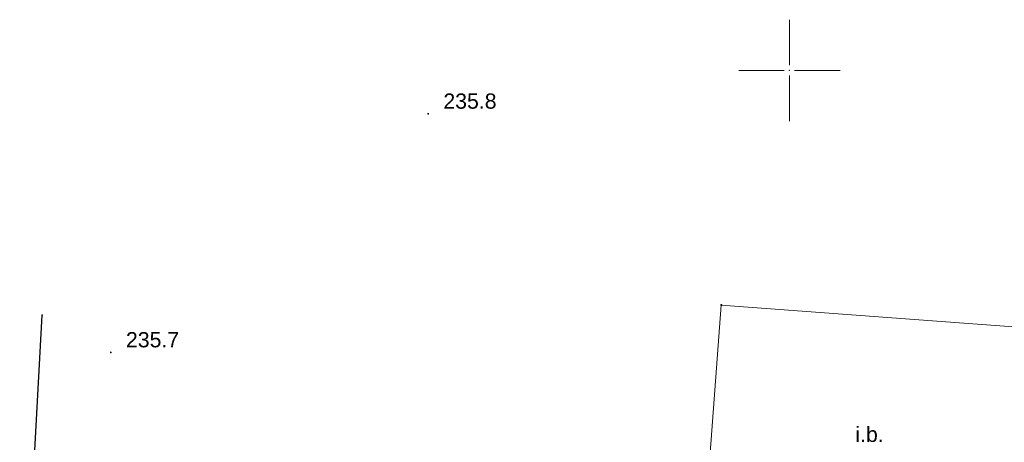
# Model space of a CAD drawing. Header units: metres. Extents: x 6603648 to 6604252, y 5739748 to 5740166.
# Tile 71 of 114: x 6603812 to 6603861, y 5740132 to 5740152. Entities that reach past the tile are written whole.
import ezdxf
from ezdxf.enums import TextEntityAlignment as Align

# ---------------------------------------------------------------- set-up
doc = ezdxf.new("R2010")
doc.units = ezdxf.units.M
doc.header["$PDSIZE"] = 0.75
doc.linetypes.add('ARK_LIN', pattern=[50, 50, 0])
doc.layers.get('0').update_dxf_attribs({"linetype": 'CONTINUOUS'})
for name, color, linetype, lineweight, true_color in [('GSLKRW', 7, 'CONTINUOUS', 25, 0x0a0909), ('GSPPRB', 7, 'CONTINUOUS', 18, 0x0a0909), ('GSPWPN', 7, 'CONTINUOUS', 13, 0x0a0909), ('GSPWPN_O', 7, 'CONTINUOUS', 13, 0x0a0909), ('GSSIIN', 7, 'CONTINUOUS', 18, 0x0a0909), ('GSSIIN_O', 7, 'CONTINUOUS', 18, 0x0a0909)]:
    doc.layers.add(name, color=color, linetype=linetype, lineweight=lineweight, true_color=true_color)
doc.layers.add('PKT_ARK', color=7, linetype='ARK_LIN', lineweight=18)
doc.styles.add('Arial', font='arial.ttf')

# ---------------------------------------------------------------- blocks, each defined once
blk = doc.blocks.new('GSPPRB0')
at = {"color": 0, "lineweight": 18}
blk.add_lwpolyline([(-0.007955, 0.0225), (0.007955, 0.0225), (0.0225, 0.007955), (0.0225, -0.007955), (0.007955, -0.0225), (-0.007955, -0.0225), (-0.0225, -0.007955), (-0.0225, 0.007955)], close=True, dxfattribs=at)
blk = doc.blocks.new('GSPWPN1')
blk.add_hatch(color=0).paths.add_polyline_path([(0, 0.045), (-0.011647, 0.043467), (-0.0225, 0.038971), (-0.03182, 0.03182), (-0.038971, 0.0225), (-0.043467, 0.011647), (-0.045, 0), (-0.043467, -0.011647), (-0.038971, -0.0225), (-0.03182, -0.03182), (-0.0225, -0.038971), (-0.011647, -0.043467), (0, -0.045), (0.011647, -0.043467), (0.0225, -0.038971), (0.03182, -0.03182), (0.038971, -0.0225), (0.043467, -0.011647), (0.045, 0), (0.043467, 0.011647), (0.038971, 0.0225), (0.03182, 0.03182), (0.0225, 0.038971), (0.011647, 0.043467)])
blk = doc.blocks.new('ASS_SYM', base_point=(826.5, 303.25))
at = {"layer": 'PKT_ARK'}
for p, q in [((826.5, 303.5), (826.5, 305.75)), ((826.25, 303.25), (824, 303.25)), ((826.5, 303), (826.5, 300.75)), ((826.75, 303.25), (829, 303.25))]:
    blk.add_line(p, q, dxfattribs=at)
blk.add_point((826.5, 303.25), dxfattribs=at)
blk.add_point((826.5, 303.25), dxfattribs=at)

msp = doc.modelspace()

# ---------------------------------------------------------------- linework, layer by layer
at = {"layer": 'GSLKRW', "color": 18, "linetype": 'Continuous', "lineweight": 25, "true_color": 0x0a0909}
msp.add_lwpolyline([(6603812.05, 5740119.27), (6603812.465, 5740125.198), (6603813.16, 5740137.924)], dxfattribs=at)
at = {"layer": 'GSSIIN', "color": 18, "linetype": 'Continuous', "lineweight": 18, "true_color": 0x0a0909}
msp.add_lwpolyline([(6603861.29, 5740125.967), (6603845.756, 5740126.495), (6603846.642, 5740138.422), (6603862.15, 5740137.27)], close=True, dxfattribs=at)

# ---------------------------------------------------------------- block references
at = {"layer": 'GSPPRB', "color": 18, "linetype": 'Continuous', "lineweight": 18, "true_color": 0x0a0909, "rotation": 90}
for p in [(6603846.642, 5740138.422), (6603813.16, 5740137.924)]:
    msp.add_blockref('GSPPRB0', p, dxfattribs=at)
at = {"layer": 'GSPWPN', "color": 18, "linetype": 'Continuous', "lineweight": 13, "true_color": 0x0a0909, "rotation": 90}
for p in [(6603832.19, 5740147.86), (6603816.54, 5740136.09)]:
    msp.add_blockref('GSPWPN1', p, dxfattribs=at)
at = {"layer": 'PKT_ARK', "linetype": 'Continuous'}
msp.add_blockref('ASS_SYM', (6603850, 5740150), dxfattribs=at)

# ---------------------------------------------------------------- texts
at = {"layer": 'GSPWPN_O', "color": 18, "linetype": 'Continuous', "lineweight": 0, "true_color": 0x0a0909, "style": 'Arial'}
for s, p in [('235.8', (6603832.94, 5740148.11)), ('235.7', (6603817.29, 5740136.34))]:
    msp.add_text(s, height=0.75, rotation=360, dxfattribs=at).set_placement(p)
at = {"layer": 'GSSIIN_O', "color": 18, "linetype": 'Continuous', "lineweight": 0, "true_color": 0x0a0909, "style": 'Arial'}
msp.add_text('i.b.', height=0.75, rotation=360, dxfattribs=at).set_placement((6603853.953, 5740131.673), align=Align.CENTER)

doc.saveas('drawing.dxf')
